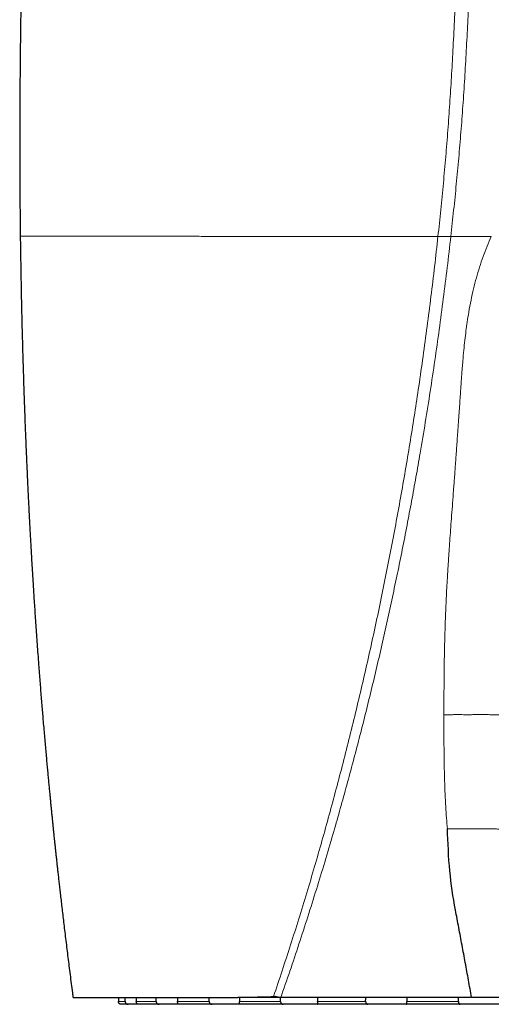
# Model space of a CAD drawing. Header units: millimetres. Extents: x 8 to 1329, y 12 to 1074.
# Tile 18 of 256: x 214 to 249, y 756 to 829. Entities that reach past the tile are written whole.
import ezdxf

# ---------------------------------------------------------------- set-up
doc = ezdxf.new("R2010")
doc.units = ezdxf.units.MM

msp = doc.modelspace()

# ---------------------------------------------------------------- linework, layer by layer
at = {"color": 252, "linetype": 'Continuous', "lineweight": 0}
for p, q in [((233.147, 756.666), (233.148, 756.592)), ((221.701, 756.288), (222.202, 756.288)), ((223.018, 756.288), (224.486, 756.288)), ((226.063, 756.288), (228.398, 756.288)), ((230.629, 756.288), (233.671, 756.288)), ((236.403, 756.288), (239.946, 756.288)), ((242.994, 756.288), (246.796, 756.288))]:
    msp.add_line(p, q, dxfattribs=at)
at = {"color": 7, "linetype": 'Continuous', "lineweight": 30}
for p, q in [((221.696, 756.592), (221.701, 756.288)), ((222.419, 756.092), (221.895, 756.092)), ((223.176, 756.092), (222.419, 756.092)), ((224.711, 756.092), (223.176, 756.092)), ((226.174, 756.092), (224.711, 756.092)), ((228.616, 756.092), (226.174, 756.092)), ((230.685, 756.092), (228.616, 756.092)), ((230.481, 756.592), (230.5, 756.592)), ((233.867, 756.092), (230.685, 756.092)), ((233.687, 756.592), (233.577, 756.592)), ((236.402, 756.092), (233.867, 756.092)), ((240.107, 756.092), (236.402, 756.092)), ((242.934, 756.092), (240.107, 756.092)), ((246.91, 756.092), (242.934, 756.092)), ((249.837, 756.092), (246.91, 756.092))]:
    msp.add_line(p, q, dxfattribs=at)
at = {"color": 7, "linetype": 'Continuous', "lineweight": 30, "flags": 128}
for points in [[(222.202, 756.288), (222.199, 756.514), (222.197, 756.592)], [(223.012, 756.592), (223.014, 756.514), (223.018, 756.288)], [(224.486, 756.288), (224.484, 756.514), (224.483, 756.592)], [(226.057, 756.592), (226.059, 756.514), (226.063, 756.288)], [(228.398, 756.288), (228.397, 756.514), (228.396, 756.592)], [(230.623, 756.592), (230.624, 756.514), (230.629, 756.288)], [(233.671, 756.288), (233.671, 756.514), (233.671, 756.592)], [(236.398, 756.592), (236.399, 756.514), (236.403, 756.288)], [(239.946, 756.288), (239.948, 756.514), (239.948, 756.592)], [(242.989, 756.592), (242.99, 756.514), (242.994, 756.288)], [(246.796, 756.288), (246.798, 756.514), (246.799, 756.592)]]:
    msp.add_lwpolyline(points, dxfattribs=at)
at = {"color": 252, "linetype": 'Continuous', "lineweight": 0}
for points, knots in [([(220.005, 898.706), (220.165, 898.821), (220.485, 899.052), (220.969, 899.385), (221.457, 899.708), (221.949, 900.019), (222.447, 900.315), (222.913, 900.575), (223.348, 900.8), (223.748, 900.994), (224.153, 901.172), (224.56, 901.335), (224.971, 901.48), (225.364, 901.599), (225.74, 901.693), (226.097, 901.766), (226.455, 901.821), (226.815, 901.857), (227.175, 901.873), (227.536, 901.868), (227.895, 901.842), (228.254, 901.794), (228.611, 901.724), (228.965, 901.633), (229.315, 901.521), (229.662, 901.389), (230.004, 901.236), (230.34, 901.063), (230.671, 900.871), (230.997, 900.66), (231.317, 900.432), (231.631, 900.188), (231.939, 899.929), (232.24, 899.657), (232.565, 899.344), (232.913, 898.985), (233.28, 898.577), (233.624, 898.169), (233.947, 897.764), (234.25, 897.365), (234.548, 896.953), (234.844, 896.524), (235.137, 896.08), (235.461, 895.572), (235.809, 895.001), (236.178, 894.367), (236.538, 893.724), (236.889, 893.072), (237.269, 892.343), (237.674, 891.537), (238.104, 890.652), (238.573, 889.661), (239.078, 888.563), (239.617, 887.36), (240.147, 886.157), (240.702, 884.877), (241.284, 883.523), (241.893, 882.096), (242.497, 880.676), (243.1, 879.264), (243.699, 877.859), (244.296, 876.464), (244.891, 875.083), (245.484, 873.714), (246.076, 872.355), (246.665, 871.006), (247.253, 869.668), (247.827, 868.368), (248.386, 867.101), (248.931, 865.869), (249.47, 864.647), (250.005, 863.436), (250.614, 862.054), (251.297, 860.502), (252.05, 858.779), (252.794, 857.065), (253.529, 855.357), (254.248, 853.666), (254.952, 851.989), (255.641, 850.327), (256.318, 848.667), (256.938, 847.119), (257.503, 845.682), (258.016, 844.354), (258.519, 843.026), (259.01, 841.701), (259.408, 840.605), (259.718, 839.732), (259.949, 839.075), (260.181, 838.406), (260.414, 837.723), (260.648, 837.031), (260.88, 836.335), (261.108, 835.641), (261.409, 834.709), (261.78, 833.534), (262.214, 832.114), (262.636, 830.689), (263.05, 829.261), (263.456, 827.838), (263.858, 826.417), (264.26, 825), (264.671, 823.582), (265.065, 822.259), (265.444, 821.03), (265.807, 819.893), (266.183, 818.755), (266.574, 817.618), (266.977, 816.488), (267.392, 815.366), (267.82, 814.249), (268.263, 813.132), (268.571, 812.388), (268.725, 812.015)], [0, 0, 0, 0, 0.005579, 0.011154, 0.016728, 0.022312, 0.027903, 0.033492, 0.037878, 0.042261, 0.046642, 0.051024, 0.055406, 0.059789, 0.063524, 0.067259, 0.070994, 0.07473, 0.078466, 0.082203, 0.085942, 0.089682, 0.093423, 0.097163, 0.100901, 0.104637, 0.108371, 0.112105, 0.11584, 0.119579, 0.123334, 0.127091, 0.130847, 0.134598, 0.138342, 0.143244, 0.148158, 0.153077, 0.157452, 0.161812, 0.166204, 0.170678, 0.175238, 0.17984, 0.186008, 0.192141, 0.198262, 0.204393, 0.210531, 0.218575, 0.226616, 0.234648, 0.245416, 0.256196, 0.266943, 0.277692, 0.290513, 0.303332, 0.316133, 0.328945, 0.341783, 0.354607, 0.367414, 0.380204, 0.393001, 0.405845, 0.418646, 0.431468, 0.443547, 0.455624, 0.467682, 0.479673, 0.491626, 0.508977, 0.526344, 0.543713, 0.561086, 0.57846, 0.595511, 0.612557, 0.62962, 0.646683, 0.660326, 0.673991, 0.68769, 0.701335, 0.714837, 0.72148, 0.7282, 0.73505, 0.742062, 0.749174, 0.756298, 0.763379, 0.770432, 0.784806, 0.799221, 0.813643, 0.828027, 0.842399, 0.856546, 0.87073, 0.884884, 0.899001, 0.910297, 0.921622, 0.932961, 0.944288, 0.955593, 0.966685, 0.977788, 0.988898, 1, 1, 1, 1]), ([(266.578, 810.838), (265.987, 812.391), (264.804, 815.497), (263.302, 820.152), (262.024, 824.801), (260.822, 829.425), (259.506, 834.01), (257.746, 839.427), (255.435, 845.673), (252.508, 852.789), (249.704, 859.221), (247.134, 865), (244.865, 870.121), (242.584, 875.405), (240.328, 880.874), (238.347, 885.76), (236.573, 889.959), (235.243, 892.801), (234.05, 894.947), (233.087, 896.469), (232.037, 897.875), (230.891, 899.115), (229.629, 900.112), (228.4, 900.683), (227.274, 900.922), (226.291, 900.938), (225.145, 900.766), (223.854, 900.332), (222.449, 899.632), (221.083, 898.8), (220.2, 898.171), (219.759, 897.856)], [0, 0, 0, 0, 0.046668, 0.093338, 0.140009, 0.186683, 0.233355, 0.280027, 0.353368, 0.426708, 0.500048, 0.550052, 0.600057, 0.650059, 0.700063, 0.750067, 0.781322, 0.812569, 0.828195, 0.843818, 0.859441, 0.875056, 0.890671, 0.906272, 0.916689, 0.927096, 0.937515, 0.953127, 0.968751, 0.984374, 1, 1, 1, 1]), ([(218.228, 896.487), (218.473, 896.682), (218.964, 897.072), (219.713, 897.623), (220.473, 898.143), (221.191, 898.588), (221.864, 898.96), (222.49, 899.266), (223.126, 899.53), (223.751, 899.736), (224.364, 899.883), (224.96, 899.971), (225.558, 899.998), (226.154, 899.959), (226.744, 899.85), (227.325, 899.674), (227.892, 899.433), (228.442, 899.13), (228.971, 898.765), (229.501, 898.335), (230.026, 897.837), (230.547, 897.275), (231.042, 896.673), (231.517, 896.041), (232.027, 895.314), (232.562, 894.487), (233.119, 893.557), (233.677, 892.537), (234.218, 891.428), (234.733, 890.234), (235.2, 889.026), (235.645, 887.81), (236.234, 886.194), (236.949, 884.186), (237.823, 881.648), (238.753, 878.976), (239.741, 876.186), (240.756, 873.363), (241.802, 870.51), (242.856, 867.623), (243.889, 864.763), (244.882, 861.925), (245.823, 859.153), (246.717, 856.441), (247.564, 853.786), (248.378, 851.142), (249.155, 848.51), (249.896, 845.889), (250.582, 843.328), (251.215, 840.83), (251.8, 838.393), (252.349, 835.969), (252.863, 833.56), (253.349, 831.166), (253.823, 828.787), (254.299, 826.423), (254.808, 824.07), (255.387, 821.725), (255.97, 819.588), (256.534, 817.658), (257.078, 815.933), (257.578, 814.442), (258.031, 813.184), (258.429, 812.161), (258.857, 811.135), (259.178, 810.45), (259.339, 810.107)], [0, 0, 0, 0, 0.00875, 0.017498, 0.026248, 0.035, 0.041873, 0.048744, 0.055617, 0.062497, 0.068748, 0.074994, 0.08124, 0.087493, 0.093742, 0.09999, 0.106239, 0.11249, 0.118741, 0.124986, 0.131983, 0.138986, 0.145988, 0.152984, 0.159982, 0.169149, 0.178317, 0.187482, 0.198457, 0.209433, 0.220409, 0.231386, 0.242363, 0.263923, 0.285484, 0.311151, 0.336818, 0.362486, 0.389986, 0.417486, 0.444988, 0.472487, 0.499987, 0.526122, 0.552256, 0.57839, 0.604523, 0.630657, 0.656792, 0.681433, 0.706074, 0.730715, 0.755355, 0.779996, 0.804637, 0.829277, 0.853919, 0.878559, 0.9032, 0.921269, 0.939335, 0.957407, 0.968057, 0.978705, 0.98935, 1, 1, 1, 1]), ([(245.282, 812.781), (245.352, 813.438), (245.491, 814.747), (245.683, 816.709), (245.859, 818.666), (246.016, 820.623), (246.156, 822.582), (246.279, 824.542), (246.392, 826.569), (246.494, 828.662), (246.587, 830.821), (246.668, 832.98), (246.739, 835.139), (246.8, 837.3), (246.852, 839.46), (246.893, 841.621), (246.925, 843.78), (246.944, 845.939), (246.948, 847.942), (246.939, 849.79), (246.918, 851.483), (246.887, 853.096), (246.855, 854.144), (246.84, 854.629)], [0, 0, 0, 0, 0.047295, 0.094324, 0.141196, 0.18802, 0.234866, 0.281731, 0.3286, 0.380144, 0.431676, 0.483206, 0.534748, 0.586303, 0.637863, 0.689414, 0.740946, 0.792453, 0.843936, 0.88437, 0.9248, 0.965248, 1, 1, 1, 1]), ([(247.922, 851.021), (247.926, 850.827), (247.937, 850.123), (247.946, 848.908), (247.951, 847.377), (247.946, 845.845), (247.931, 844.021), (247.902, 841.904), (247.855, 839.494), (247.796, 837.082), (247.727, 834.793), (247.652, 832.626), (247.571, 830.581), (247.479, 828.537), (247.375, 826.493), (247.257, 824.45), (247.125, 822.446), (246.979, 820.484), (246.817, 818.562), (246.638, 816.64), (246.443, 814.712), (246.302, 813.426), (246.231, 812.781)], [0, 0, 0, 0, 0.0152169, 0.0552218, 0.0952181, 0.1352144, 0.1752185, 0.2381148, 0.3010629, 0.3640397, 0.4270136, 0.4804253, 0.5338252, 0.5872272, 0.6406455, 0.6940787, 0.7475069, 0.7978604, 0.8481899, 0.8985789, 0.9491469, 1, 1, 1, 1]), ([(214.458, 812.804), (214.457, 812.804), (214.456, 812.804), (214.474, 812.803), (214.51, 812.803), (214.565, 812.802), (214.637, 812.801), (214.727, 812.801), (214.834, 812.8), (214.958, 812.799), (215.102, 812.799), (215.264, 812.798), (215.443, 812.797), (215.64, 812.797), (215.854, 812.796), (216.086, 812.796), (216.336, 812.795), (216.605, 812.794), (216.89, 812.794), (217.193, 812.793), (217.512, 812.793), (217.847, 812.792), (218.196, 812.792), (218.56, 812.791), (218.94, 812.791), (219.337, 812.79), (219.753, 812.79), (220.187, 812.789), (220.637, 812.789), (221.103, 812.788), (221.587, 812.788), (222.087, 812.787), (222.601, 812.787), (223.129, 812.787), (223.67, 812.786), (224.225, 812.786), (224.797, 812.785), (225.38, 812.785), (225.973, 812.785), (226.573, 812.784), (227.186, 812.784), (227.816, 812.784), (228.465, 812.783), (229.131, 812.783), (229.809, 812.783), (230.498, 812.783), (231.198, 812.782), (231.909, 812.782), (232.628, 812.782), (233.358, 812.782), (234.096, 812.782), (234.845, 812.782), (235.605, 812.781), (236.37, 812.781), (237.141, 812.781), (237.915, 812.781), (238.695, 812.781), (239.488, 812.781), (240.291, 812.781), (241.107, 812.781), (241.93, 812.781), (242.76, 812.781), (243.597, 812.781), (244.437, 812.781), (245.001, 812.781), (245.282, 812.781)], [0, 0, 0, 0, 0.008415, 0.024468, 0.040499, 0.056536, 0.072303, 0.08808, 0.103861, 0.11964, 0.135736, 0.151823, 0.167902, 0.183971, 0.20003, 0.216099, 0.232197, 0.248274, 0.264333, 0.280367, 0.296393, 0.312427, 0.328196, 0.343994, 0.359803, 0.375606, 0.391706, 0.407767, 0.423807, 0.439856, 0.455945, 0.472099, 0.488271, 0.504323, 0.520284, 0.536284, 0.552385, 0.568502, 0.584274, 0.600008, 0.61574, 0.631493, 0.647607, 0.663748, 0.679884, 0.696001, 0.712098, 0.728176, 0.744235, 0.760244, 0.77625, 0.792268, 0.808309, 0.824384, 0.840192, 0.856002, 0.871795, 0.887554, 0.903605, 0.919647, 0.935706, 0.951804, 0.96793, 0.984, 1, 1, 1, 1]), ([(233.147, 756.666), (233.36, 757.3), (233.784, 758.566), (234.405, 760.476), (235.012, 762.393), (235.601, 764.32), (236.171, 766.242), (236.722, 768.159), (237.255, 770.071), (237.774, 771.989), (238.281, 773.927), (238.778, 775.886), (239.263, 777.867), (239.732, 779.853), (240.186, 781.842), (240.624, 783.828), (241.044, 785.811), (241.448, 787.791), (241.837, 789.77), (242.211, 791.752), (242.571, 793.739), (242.917, 795.73), (243.248, 797.724), (243.566, 799.721), (243.879, 801.788), (244.186, 803.925), (244.486, 806.132), (244.769, 808.344), (245.036, 810.561), (245.2, 812.041), (245.282, 812.781)], [0, 0, 0, 0, 0.035309, 0.070641, 0.105986, 0.141337, 0.176688, 0.211402, 0.246105, 0.280802, 0.315516, 0.35098, 0.386504, 0.422049, 0.457536, 0.492888, 0.528052, 0.563073, 0.598016, 0.632946, 0.667893, 0.702851, 0.737807, 0.772752, 0.807688, 0.846115, 0.88455, 0.923003, 0.961483, 1, 1, 1, 1]), ([(246.231, 812.781), (246.143, 812.015), (245.968, 810.483), (245.681, 808.189), (245.377, 805.901), (245.054, 803.616), (244.713, 801.336), (244.352, 799.06), (243.999, 796.951), (243.659, 795.006), (243.336, 793.227), (243.001, 791.45), (242.653, 789.676), (242.294, 787.906), (241.922, 786.136), (241.537, 784.364), (241.138, 782.588), (240.726, 780.81), (240.301, 779.036), (239.863, 777.267), (239.417, 775.515), (238.96, 773.777), (238.495, 772.055), (238.017, 770.337), (237.496, 768.515), (236.928, 766.592), (236.312, 764.568), (235.679, 762.552), (235.027, 760.544), (234.36, 758.545), (233.9, 757.22), (233.671, 756.557)], [0, 0, 0, 0, 0.039747, 0.079457, 0.119142, 0.15881, 0.198471, 0.238135, 0.277811, 0.308995, 0.340185, 0.371378, 0.402572, 0.433773, 0.464997, 0.496333, 0.527832, 0.559495, 0.591139, 0.622718, 0.654287, 0.685306, 0.716335, 0.747367, 0.778398, 0.815335, 0.85227, 0.889206, 0.926146, 0.963086, 1, 1, 1, 1]), ([(245.282, 812.781), (245.397, 812.782), (245.543, 812.782), (245.697, 812.782), (245.737, 812.782), (245.747, 812.782), (245.749, 812.782), (245.75, 812.782), (245.75, 812.782), (245.78, 812.782), (245.863, 812.782), (246.023, 812.781), (246.154, 812.781), (246.231, 812.781)], [0, 0, 0, 0, 0.367722, 0.463525, 0.487846, 0.493953, 0.495482, 0.495865, 0.495961, 0.495994, 0.59109, 0.759351, 1, 1, 1, 1]), ([(245.725, 777.469), (245.725, 777.801), (245.724, 778.457), (245.727, 779.432), (245.734, 780.385), (245.745, 781.316), (245.761, 782.224), (245.782, 783.099), (245.807, 783.946), (245.845, 784.991), (245.902, 786.264), (245.963, 787.352), (246.004, 788.04), (246.021, 788.313), (246.038, 788.587), (246.054, 788.826), (246.079, 789.206), (246.116, 789.75), (246.17, 790.51), (246.229, 791.326), (246.293, 792.191), (246.361, 793.105), (246.42, 793.895), (246.468, 794.547), (246.506, 795.051), (246.544, 795.566), (246.582, 796.093), (246.622, 796.632), (246.661, 797.183), (246.701, 797.746), (246.746, 798.373), (246.792, 799.044), (246.84, 799.736), (246.883, 800.376), (246.923, 800.965), (246.956, 801.442), (246.982, 801.817), (246.997, 802.042), (247.008, 802.194), (247.014, 802.277), (247.02, 802.359), (247.026, 802.445), (247.044, 802.681), (247.073, 803.063), (247.123, 803.676), (247.186, 804.357), (247.262, 805.096), (247.345, 805.791), (247.44, 806.48), (247.562, 807.237), (247.715, 808.056), (247.901, 808.903), (248.111, 809.721), (248.346, 810.514), (248.609, 811.29), (248.896, 812.047), (249.111, 812.538), (249.218, 812.782)], [0, 0, 0, 0, 0.027993, 0.05538, 0.082174, 0.10836, 0.133897, 0.158741, 0.18218, 0.205325, 0.246881, 0.289585, 0.297228, 0.30491, 0.312631, 0.320351, 0.32513, 0.344712, 0.366297, 0.389263, 0.413612, 0.439345, 0.466463, 0.480288, 0.494446, 0.508939, 0.523767, 0.538929, 0.554425, 0.570255, 0.58642, 0.607331, 0.626786, 0.644782, 0.661321, 0.6764, 0.684962, 0.69297, 0.695373, 0.69772, 0.700013, 0.702251, 0.70497, 0.71997, 0.734414, 0.756679, 0.777483, 0.796827, 0.815484, 0.835963, 0.86121, 0.885496, 0.908847, 0.932092, 0.955018, 0.977643, 1, 1, 1, 1]), ([(246.231, 812.781), (246.239, 812.781), (246.257, 812.781), (246.284, 812.781), (246.313, 812.781), (246.343, 812.781), (246.374, 812.78), (246.406, 812.78), (246.453, 812.78), (246.508, 812.781), (246.564, 812.781), (246.607, 812.781), (246.649, 812.781), (246.7, 812.781), (246.763, 812.782), (246.837, 812.782), (246.915, 812.782), (246.979, 812.782), (247.028, 812.782), (247.066, 812.782), (247.109, 812.782), (247.182, 812.782), (247.293, 812.782), (247.441, 812.782), (247.551, 812.782), (247.616, 812.782), (247.635, 812.782), (247.654, 812.782), (247.673, 812.782), (247.693, 812.782), (247.713, 812.782), (247.73, 812.782), (247.754, 812.782), (247.792, 812.782), (247.852, 812.781), (247.93, 812.781), (248.026, 812.781), (248.141, 812.781), (248.274, 812.781), (248.427, 812.781), (248.598, 812.781), (248.788, 812.781), (248.997, 812.781), (249.143, 812.782), (249.218, 812.782)], [0, 0, 0, 0, 0.008755, 0.017975, 0.02763, 0.037698, 0.048155, 0.058985, 0.070177, 0.09534, 0.113912, 0.126416, 0.138551, 0.156161, 0.17739, 0.202245, 0.230786, 0.254995, 0.266747, 0.279725, 0.293938, 0.309396, 0.353526, 0.40554, 0.457803, 0.464044, 0.47036, 0.47675, 0.483214, 0.489752, 0.496363, 0.503048, 0.507238, 0.520311, 0.541514, 0.567162, 0.599185, 0.637556, 0.682248, 0.733236, 0.790503, 0.854043, 0.923865, 1, 1, 1, 1]), ([(245.726, 777.47), (245.724, 777.026), (245.72, 776.165), (245.727, 774.914), (245.744, 773.742), (245.77, 772.651), (245.805, 771.64), (245.851, 770.708), (245.905, 769.856), (245.953, 769.315), (245.976, 769.057)], [0, 0, 0, 0, 0.158105, 0.306686, 0.445781, 0.575425, 0.695656, 0.806478, 0.907911, 1, 1, 1, 1]), ([(245.725, 777.469), (245.832, 777.469), (246.04, 777.47), (246.345, 777.473), (246.636, 777.475), (246.912, 777.475), (247.174, 777.473), (247.422, 777.472), (247.65, 777.47), (247.877, 777.475), (248.124, 777.482), (248.416, 777.485), (248.751, 777.482), (249.126, 777.472), (249.556, 777.464), (249.997, 777.457), (250.413, 777.451), (250.753, 777.454), (251.059, 777.46), (251.362, 777.452), (251.692, 777.444), (252.041, 777.453), (252.279, 777.457), (252.404, 777.459)], [0, 0, 0, 0, 0.0436024, 0.0851189, 0.1246796, 0.1623675, 0.1982258, 0.2322617, 0.2644464, 0.2922295, 0.326477, 0.3672228, 0.4144197, 0.4678893, 0.5272745, 0.6008947, 0.6642944, 0.7177663, 0.7617074, 0.8128987, 0.8694925, 0.9316305, 1, 1, 1, 1]), ([(245.976, 769.057), (246.219, 769.057), (246.684, 769.055), (247.349, 769.053), (247.953, 769.051), (248.495, 769.047), (248.976, 769.043), (249.397, 769.037), (249.757, 769.032), (250.402, 769.026), (251.357, 769.024), (252.62, 769.017), (253.422, 769.004), (253.833, 768.997)], [0, 0, 0, 0, 0.087402, 0.167475, 0.240309, 0.305992, 0.364595, 0.416153, 0.460656, 0.498067, 0.656858, 0.824166, 1, 1, 1, 1]), ([(230.5, 756.592), (230.547, 756.594), (230.641, 756.596), (230.781, 756.6), (230.92, 756.603), (231.058, 756.607), (231.204, 756.611), (231.358, 756.616), (231.522, 756.62), (231.681, 756.625), (231.828, 756.629), (231.957, 756.632), (232.067, 756.635), (232.172, 756.638), (232.294, 756.641), (232.441, 756.644), (232.609, 756.648), (232.784, 756.653), (232.964, 756.658), (233.086, 756.663), (233.147, 756.666)], [0, 0, 0, 0, 0.055177, 0.109799, 0.163861, 0.21736, 0.270292, 0.332279, 0.395547, 0.458282, 0.513854, 0.562324, 0.603727, 0.638066, 0.680593, 0.740014, 0.801987, 0.866583, 0.933053, 1, 1, 1, 1]), ([(233.147, 756.666), (233.157, 756.668), (233.175, 756.671), (233.198, 756.676), (233.215, 756.679), (233.232, 756.681), (233.252, 756.681), (233.277, 756.679), (233.306, 756.675), (233.352, 756.665), (233.416, 756.646), (233.496, 756.62), (233.55, 756.601), (233.577, 756.592)], [0, 0, 0, 0, 0.069148, 0.123645, 0.164731, 0.193033, 0.245969, 0.305248, 0.372346, 0.449537, 0.633846, 0.822252, 1, 1, 1, 1])]:
    msp.add_open_spline(points, degree=3, knots=knots, dxfattribs=at)
at = {"color": 7, "linetype": 'Continuous', "lineweight": 30}
for points, knots in [([(218.141, 896.407), (218.153, 896.416), (218.193, 896.449), (218.258, 896.501), (218.328, 896.559), (218.384, 896.603), (218.425, 896.636), (218.454, 896.659), (218.475, 896.676), (218.501, 896.697), (218.539, 896.727), (218.592, 896.769), (218.655, 896.818), (218.729, 896.876), (218.818, 896.945), (218.922, 897.025), (219.037, 897.113), (219.157, 897.203), (219.276, 897.292), (219.394, 897.379), (219.51, 897.464), (219.626, 897.547), (219.736, 897.625), (219.841, 897.699), (219.941, 897.769), (220.039, 897.837), (220.137, 897.903), (220.228, 897.965), (220.31, 898.019), (220.38, 898.065), (220.438, 898.103), (220.478, 898.129), (220.504, 898.146), (220.519, 898.156), (220.536, 898.167), (220.558, 898.181), (220.589, 898.201), (220.631, 898.228), (220.684, 898.261), (220.758, 898.308), (220.85, 898.364), (220.952, 898.427), (221.048, 898.485), (221.145, 898.542), (221.242, 898.598), (221.336, 898.652), (221.418, 898.698), (221.491, 898.738), (221.574, 898.784), (221.668, 898.834), (221.76, 898.883), (221.837, 898.923), (221.911, 898.96), (221.998, 899.004), (222.096, 899.052), (222.201, 899.102), (222.298, 899.147), (222.384, 899.186), (222.456, 899.218), (222.527, 899.249), (222.594, 899.278), (222.655, 899.303), (222.706, 899.324), (222.751, 899.343), (222.795, 899.36), (222.843, 899.379), (222.898, 899.4), (222.958, 899.423), (223.025, 899.447), (223.098, 899.474), (223.179, 899.502), (223.266, 899.531), (223.345, 899.556), (223.407, 899.576), (223.449, 899.589), (223.481, 899.598), (223.51, 899.607), (223.541, 899.616), (223.583, 899.628), (223.64, 899.644), (223.712, 899.663), (223.779, 899.68), (223.84, 899.695), (223.893, 899.708), (223.948, 899.721), (224.004, 899.733), (224.056, 899.744), (224.1, 899.753), (224.135, 899.76), (224.162, 899.765), (224.196, 899.771), (224.241, 899.779), (224.3, 899.79), (224.37, 899.801), (224.451, 899.813), (224.533, 899.824), (224.61, 899.833), (224.674, 899.84), (224.731, 899.845), (224.781, 899.849), (224.829, 899.853), (224.911, 899.858), (225.026, 899.864), (225.17, 899.866), (225.307, 899.865), (225.44, 899.861), (225.563, 899.854), (225.677, 899.844), (225.786, 899.833), (225.9, 899.818), (226.018, 899.801), (226.12, 899.783), (226.201, 899.767), (226.261, 899.754), (226.31, 899.743), (226.354, 899.733), (226.399, 899.722), (226.453, 899.709), (226.508, 899.694), (226.565, 899.678), (226.622, 899.662), (226.68, 899.644), (226.735, 899.627), (226.781, 899.612), (226.82, 899.599), (226.856, 899.586), (226.913, 899.566), (226.992, 899.537), (227.09, 899.499), (227.188, 899.458), (227.282, 899.417), (227.373, 899.375), (227.46, 899.333), (227.55, 899.288), (227.644, 899.239), (227.743, 899.185), (227.841, 899.129), (227.941, 899.07), (228.047, 899.004), (228.157, 898.933), (228.265, 898.86), (228.366, 898.79), (228.457, 898.724), (228.539, 898.663), (228.612, 898.607), (228.683, 898.551), (228.758, 898.491), (228.842, 898.422), (228.932, 898.347), (229.023, 898.269), (229.111, 898.191), (229.196, 898.114), (229.277, 898.038), (229.352, 897.967), (229.418, 897.903), (229.479, 897.843), (229.54, 897.783), (229.606, 897.716), (229.678, 897.641), (229.758, 897.557), (229.845, 897.464), (229.938, 897.362), (230.037, 897.251), (230.143, 897.13), (230.253, 897), (230.365, 896.867), (230.472, 896.736), (230.572, 896.612), (230.664, 896.495), (230.74, 896.398), (230.799, 896.32), (230.844, 896.261), (230.883, 896.21), (230.913, 896.169), (230.935, 896.141), (230.95, 896.119), (230.965, 896.1), (230.983, 896.076), (231.011, 896.038), (231.05, 895.984), (231.105, 895.91), (231.169, 895.821), (231.243, 895.717), (231.326, 895.601), (231.413, 895.476), (231.549, 895.279), (231.728, 895.014), (231.937, 894.693), (232.128, 894.393), (232.3, 894.115), (232.464, 893.845), (232.673, 893.491), (232.929, 893.041), (233.228, 892.485), (233.52, 891.91), (233.803, 891.318), (234.075, 890.714), (234.338, 890.096), (234.594, 889.463), (234.85, 888.811), (235.068, 888.238), (235.253, 887.75), (235.403, 887.352), (235.555, 886.946), (235.71, 886.53), (235.869, 886.099), (236.035, 885.649), (236.192, 885.218), (236.34, 884.809), (236.478, 884.423), (236.62, 884.026), (236.754, 883.648), (236.881, 883.291), (236.996, 882.964), (237.109, 882.644), (237.218, 882.333), (237.323, 882.034), (237.424, 881.747), (237.518, 881.481), (237.604, 881.236), (237.683, 881.011), (237.746, 880.831), (237.796, 880.691), (237.832, 880.588), (237.866, 880.492), (237.897, 880.405), (237.924, 880.328), (237.947, 880.263), (237.966, 880.209), (237.986, 880.153), (238.009, 880.088), (238.038, 880.006), (238.071, 879.911), (238.11, 879.803), (238.152, 879.683), (238.207, 879.528), (238.275, 879.338), (238.355, 879.114), (238.443, 878.866), (238.54, 878.596), (238.645, 878.3), (238.755, 877.99), (238.871, 877.667), (238.991, 877.329), (239.115, 876.984), (239.24, 876.633), (239.368, 876.276), (239.501, 875.907), (239.637, 875.528), (239.895, 874.81), (240.274, 873.763), (240.771, 872.396), (241.263, 871.046), (241.661, 869.955), (241.965, 869.116), (242.178, 868.524), (242.39, 867.935), (242.599, 867.353), (242.802, 866.784), (242.998, 866.231), (243.186, 865.701), (243.365, 865.192), (243.535, 864.705), (243.699, 864.235), (243.849, 863.799), (243.988, 863.398), (244.09, 863.099), (244.164, 862.885), (244.208, 862.755), (244.248, 862.638), (244.281, 862.539), (244.309, 862.459), (244.331, 862.394), (244.349, 862.339), (244.364, 862.296), (244.376, 862.261), (244.387, 862.23), (244.399, 862.193), (244.416, 862.144), (244.436, 862.085), (244.459, 862.017), (244.489, 861.926), (244.528, 861.81), (244.577, 861.665), (244.632, 861.503), (244.692, 861.322), (244.759, 861.125), (244.828, 860.917), (244.899, 860.702), (244.972, 860.483), (245.046, 860.259), (245.119, 860.038), (245.191, 859.82), (245.26, 859.608), (245.347, 859.344), (245.448, 859.032), (245.564, 858.676), (245.666, 858.36), (245.755, 858.082), (245.833, 857.84), (245.907, 857.606), (245.979, 857.381), (246.048, 857.165), (246.115, 856.954), (246.191, 856.714), (246.279, 856.435), (246.38, 856.113), (246.486, 855.774), (246.596, 855.419), (246.711, 855.049), (246.829, 854.665), (246.951, 854.267), (247.078, 853.854), (247.206, 853.431), (247.335, 853.001), (247.467, 852.564), (247.582, 852.177), (247.68, 851.847), (247.758, 851.582), (247.833, 851.326), (247.909, 851.067), (247.985, 850.806), (248.061, 850.545), (248.132, 850.299), (248.198, 850.069), (248.26, 849.854), (248.317, 849.655), (248.37, 849.471), (248.418, 849.302), (248.461, 849.149), (248.5, 849.012), (248.535, 848.889), (248.567, 848.774), (248.598, 848.664), (248.63, 848.552), (248.662, 848.437), (248.698, 848.311), (248.737, 848.17), (248.781, 848.012), (248.829, 847.838), (248.882, 847.648), (248.939, 847.441), (249, 847.219), (249.065, 846.98), (249.132, 846.735), (249.2, 846.484), (249.269, 846.228), (249.341, 845.96), (249.415, 845.683), (249.49, 845.401), (249.565, 845.119), (249.769, 844.344), (250.095, 843.08), (250.444, 841.681), (250.699, 840.636), (250.866, 839.942), (251.03, 839.25), (251.19, 838.566), (251.344, 837.897), (251.492, 837.244), (251.635, 836.608), (251.773, 835.986), (251.913, 835.345), (252.055, 834.687), (252.199, 834.014), (252.338, 833.357), (252.472, 832.717), (252.585, 832.169), (252.679, 831.712), (252.74, 831.414), (252.785, 831.195), (252.814, 831.056), (252.841, 830.923), (252.868, 830.793), (252.893, 830.667), (252.918, 830.546), (252.94, 830.439), (252.96, 830.34), (252.979, 830.247), (252.998, 830.157), (253.015, 830.07), (253.034, 829.981), (253.053, 829.885), (253.075, 829.78), (253.098, 829.665), (253.125, 829.534), (253.156, 829.383), (253.191, 829.213), (253.228, 829.03), (253.269, 828.833), (253.313, 828.621), (253.359, 828.395), (253.409, 828.156), (253.461, 827.904), (253.517, 827.638), (253.576, 827.359), (253.659, 826.965), (253.766, 826.466), (253.896, 825.871), (254.024, 825.292), (254.152, 824.729), (254.279, 824.183), (254.404, 823.66), (254.526, 823.16), (254.645, 822.682), (254.762, 822.219), (254.856, 821.852), (254.927, 821.581), (254.973, 821.406), (255.015, 821.247), (255.052, 821.104), (255.086, 820.976), (255.116, 820.865), (255.14, 820.776), (255.158, 820.708), (255.172, 820.657), (255.183, 820.615), (255.193, 820.577), (255.203, 820.54), (255.215, 820.498), (255.229, 820.444), (255.248, 820.376), (255.271, 820.292), (255.298, 820.193), (255.329, 820.081), (255.364, 819.954), (255.403, 819.813), (255.446, 819.658), (255.492, 819.494), (255.54, 819.325), (255.605, 819.097), (255.688, 818.808), (255.806, 818.403), (255.946, 817.933), (256.109, 817.396), (256.281, 816.842), (256.419, 816.411), (256.518, 816.108), (256.573, 815.94), (256.627, 815.778), (256.678, 815.624), (256.727, 815.48), (256.775, 815.339), (256.822, 815.202), (256.868, 815.07), (256.909, 814.951), (256.947, 814.845), (256.98, 814.752), (257.009, 814.671), (257.032, 814.605), (257.051, 814.553), (257.064, 814.516), (257.074, 814.49), (257.082, 814.467), (257.094, 814.435), (257.11, 814.39), (257.132, 814.33), (257.159, 814.255), (257.193, 814.165), (257.232, 814.06), (257.276, 813.94), (257.327, 813.805), (257.384, 813.656), (257.448, 813.491), (257.518, 813.312), (257.595, 813.117), (257.679, 812.908), (257.771, 812.684), (257.87, 812.445), (257.977, 812.191), (258.092, 811.921), (258.216, 811.637), (258.348, 811.337), (258.489, 811.022), (258.639, 810.691), (258.743, 810.464), (258.796, 810.349)], [0, 0, 0, 0, 0.000414, 0.001436, 0.002283, 0.002922, 0.003406, 0.003734, 0.003939, 0.004163, 0.004662, 0.005286, 0.006036, 0.00691, 0.00791, 0.009173, 0.010576, 0.011989, 0.013384, 0.014761, 0.01612, 0.017462, 0.018786, 0.019958, 0.021115, 0.022259, 0.023388, 0.024482, 0.025425, 0.026227, 0.026888, 0.027407, 0.027614, 0.027785, 0.027938, 0.028186, 0.028553, 0.029039, 0.029643, 0.030366, 0.031624, 0.032809, 0.033914, 0.034939, 0.036148, 0.037223, 0.038163, 0.038972, 0.03971, 0.041031, 0.04218, 0.042835, 0.043672, 0.044693, 0.04581, 0.047009, 0.048268, 0.0491, 0.049919, 0.050723, 0.051506, 0.052198, 0.052771, 0.053242, 0.053716, 0.054253, 0.054866, 0.055543, 0.056289, 0.057114, 0.058017, 0.058999, 0.060043, 0.060642, 0.061101, 0.061425, 0.061725, 0.062069, 0.062459, 0.063161, 0.063969, 0.064851, 0.065416, 0.066006, 0.066622, 0.067264, 0.067875, 0.068363, 0.06874, 0.069015, 0.06929, 0.069861, 0.070522, 0.071283, 0.07219, 0.07325, 0.074027, 0.074778, 0.075407, 0.075929, 0.076459, 0.077022, 0.078694, 0.080325, 0.081864, 0.083348, 0.084826, 0.08601, 0.087224, 0.088548, 0.08993, 0.091253, 0.092058, 0.092745, 0.09331, 0.093761, 0.094262, 0.094872, 0.095608, 0.096197, 0.096855, 0.097577, 0.098236, 0.098773, 0.099188, 0.099589, 0.100056, 0.101193, 0.102371, 0.103532, 0.104659, 0.105736, 0.106775, 0.107795, 0.108983, 0.110194, 0.111392, 0.112583, 0.113874, 0.11529, 0.116652, 0.117906, 0.119049, 0.120078, 0.120993, 0.121816, 0.12277, 0.123853, 0.125029, 0.126201, 0.127363, 0.128449, 0.129528, 0.130539, 0.131418, 0.132163, 0.132964, 0.133837, 0.13482, 0.135909, 0.137094, 0.138373, 0.139747, 0.141217, 0.142783, 0.144404, 0.145938, 0.147375, 0.148714, 0.149954, 0.150669, 0.151346, 0.151926, 0.152373, 0.152686, 0.152874, 0.153079, 0.15334, 0.153659, 0.15431, 0.155117, 0.156079, 0.157197, 0.15847, 0.159821, 0.161152, 0.164709, 0.168114, 0.171025, 0.173815, 0.176482, 0.179039, 0.184258, 0.189577, 0.194998, 0.200524, 0.206153, 0.211791, 0.217574, 0.223509, 0.229596, 0.233142, 0.236737, 0.24038, 0.244087, 0.247955, 0.251998, 0.256214, 0.25958, 0.26305, 0.266625, 0.270305, 0.273271, 0.276286, 0.279188, 0.28193, 0.284714, 0.287311, 0.289724, 0.29195, 0.293992, 0.295847, 0.296854, 0.297796, 0.298674, 0.299473, 0.300168, 0.300759, 0.301245, 0.301653, 0.30228, 0.303027, 0.303894, 0.304882, 0.305989, 0.307176, 0.309128, 0.311182, 0.31334, 0.315918, 0.31863, 0.321476, 0.324455, 0.327567, 0.330814, 0.333997, 0.337299, 0.34072, 0.34426, 0.347844, 0.360756, 0.373594, 0.386357, 0.399043, 0.404715, 0.41037, 0.41601, 0.42163, 0.427122, 0.432442, 0.437591, 0.442471, 0.447187, 0.451739, 0.456128, 0.459854, 0.463453, 0.464831, 0.466113, 0.467253, 0.46825, 0.468984, 0.469616, 0.470146, 0.470573, 0.470898, 0.471148, 0.471497, 0.471987, 0.472572, 0.473234, 0.473974, 0.475219, 0.476637, 0.478226, 0.479988, 0.481922, 0.484028, 0.48607, 0.48825, 0.490466, 0.49264, 0.494771, 0.496859, 0.498905, 0.502544, 0.506041, 0.509394, 0.511863, 0.514248, 0.516549, 0.518766, 0.520899, 0.522948, 0.524998, 0.528012, 0.531192, 0.53454, 0.538054, 0.541735, 0.545514, 0.549453, 0.553554, 0.557816, 0.562015, 0.56636, 0.570851, 0.573562, 0.576218, 0.578764, 0.581202, 0.583964, 0.586571, 0.589025, 0.591325, 0.593471, 0.595463, 0.597302, 0.598986, 0.600517, 0.601894, 0.603117, 0.604189, 0.605347, 0.606435, 0.60756, 0.6088, 0.610217, 0.611796, 0.613539, 0.615443, 0.61751, 0.61974, 0.622132, 0.624687, 0.62712, 0.629683, 0.632378, 0.635194, 0.638036, 0.640877, 0.643716, 0.661436, 0.679107, 0.686161, 0.693208, 0.700246, 0.707234, 0.714097, 0.720716, 0.727212, 0.733587, 0.73984, 0.746922, 0.753841, 0.760599, 0.767204, 0.773655, 0.777554, 0.781394, 0.782887, 0.784356, 0.785733, 0.787011, 0.788402, 0.789652, 0.790761, 0.791748, 0.792714, 0.793672, 0.794532, 0.795434, 0.796432, 0.797525, 0.798714, 0.799999, 0.801636, 0.803406, 0.80531, 0.807346, 0.809562, 0.811916, 0.814408, 0.81704, 0.81981, 0.822719, 0.825767, 0.832151, 0.838369, 0.84442, 0.850306, 0.856025, 0.861578, 0.866723, 0.871717, 0.876559, 0.881249, 0.883245, 0.885076, 0.886741, 0.88824, 0.889573, 0.890741, 0.891743, 0.892355, 0.892884, 0.893328, 0.893701, 0.894076, 0.894492, 0.895027, 0.895759, 0.896639, 0.897669, 0.898847, 0.900175, 0.901652, 0.903279, 0.905026, 0.906801, 0.908596, 0.912182, 0.915846, 0.921284, 0.926888, 0.932657, 0.938592, 0.940365, 0.942144, 0.943845, 0.945446, 0.946946, 0.948345, 0.949865, 0.951244, 0.952484, 0.953583, 0.954572, 0.955411, 0.9561, 0.956639, 0.957042, 0.957252, 0.957447, 0.957758, 0.958223, 0.958843, 0.959616, 0.960544, 0.961627, 0.962863, 0.964254, 0.9658, 0.967501, 0.969356, 0.971367, 0.973532, 0.975852, 0.978328, 0.980959, 0.983745, 0.986686, 0.989782, 0.993033, 0.996439, 1, 1, 1, 1]), ([(215.265, 856.545), (215.26, 856.453), (215.246, 856.188), (215.224, 855.758), (215.199, 855.259), (215.176, 854.78), (215.154, 854.32), (215.134, 853.88), (215.114, 853.447), (215.095, 853.021), (215.077, 852.604), (215.06, 852.211), (215.045, 851.841), (215.031, 851.5), (215.019, 851.187), (215.007, 850.901), (214.997, 850.636), (214.988, 850.393), (214.98, 850.17), (214.972, 849.971), (214.966, 849.794), (214.96, 849.64), (214.955, 849.505), (214.951, 849.388), (214.948, 849.288), (214.945, 849.202), (214.942, 849.129), (214.94, 849.067), (214.938, 849.008), (214.936, 848.947), (214.933, 848.877), (214.931, 848.799), (214.926, 848.669), (214.92, 848.487), (214.912, 848.247), (214.903, 847.989), (214.894, 847.71), (214.885, 847.41), (214.875, 847.088), (214.864, 846.746), (214.853, 846.385), (214.842, 846.004), (214.83, 845.604), (214.819, 845.183), (214.806, 844.743), (214.794, 844.284), (214.781, 843.805), (214.768, 843.304), (214.755, 842.781), (214.741, 842.234), (214.728, 841.68), (214.714, 841.12), (214.701, 840.555), (214.687, 839.97), (214.674, 839.366), (214.66, 838.741), (214.646, 838.109), (214.632, 837.473), (214.619, 836.832), (214.606, 836.173), (214.593, 835.524), (214.581, 834.888), (214.572, 834.421), (214.566, 834.103), (214.563, 833.943), (214.561, 833.792), (214.558, 833.654), (214.556, 833.531), (214.554, 833.413), (214.552, 833.305), (214.55, 833.208), (214.549, 833.134), (214.548, 833.079), (214.547, 833.035), (214.546, 832.971), (214.545, 832.88), (214.542, 832.747), (214.54, 832.589), (214.536, 832.406), (214.533, 832.207), (214.53, 831.991), (214.526, 831.759), (214.522, 831.51), (214.518, 831.244), (214.513, 830.959), (214.508, 830.656), (214.504, 830.342), (214.499, 830.018), (214.494, 829.683), (214.489, 829.331), (214.484, 828.96), (214.479, 828.57), (214.473, 828.149), (214.468, 827.694), (214.462, 827.206), (214.456, 826.696), (214.45, 826.164), (214.444, 825.61), (214.439, 825.034), (214.434, 824.454), (214.429, 823.87), (214.425, 823.285), (214.421, 822.68), (214.418, 822.058), (214.416, 821.417), (214.414, 820.757), (214.413, 820.079), (214.412, 819.382), (214.413, 818.667), (214.415, 817.934), (214.418, 817.182), (214.422, 816.427), (214.427, 815.669), (214.433, 814.91), (214.44, 814.135), (214.448, 813.431), (214.453, 812.986), (214.456, 812.804)], [0, 0, 0, 0, 0.0063217, 0.0182106, 0.0296484, 0.0406367, 0.0511766, 0.0612692, 0.0709153, 0.0810112, 0.0905685, 0.0995879, 0.1080698, 0.1160147, 0.1230433, 0.1295906, 0.1356566, 0.1412414, 0.146345, 0.1509673, 0.1549474, 0.1584848, 0.1615795, 0.1642314, 0.1665085, 0.168476, 0.1701339, 0.1714821, 0.1727787, 0.1741418, 0.175726, 0.1775313, 0.1795578, 0.1846017, 0.1900779, 0.195984, 0.20232, 0.2092287, 0.2165854, 0.2243902, 0.2326433, 0.2413448, 0.2504947, 0.2600931, 0.2701401, 0.2806356, 0.2915795, 0.302986, 0.3149327, 0.3274312, 0.3404816, 0.3529292, 0.3658405, 0.3792157, 0.3930549, 0.4073583, 0.4221261, 0.4363974, 0.4510772, 0.4661658, 0.4816633, 0.4956394, 0.5099323, 0.5137281, 0.5174879, 0.520958, 0.5241083, 0.5269389, 0.5294497, 0.5321828, 0.534398, 0.5360953, 0.5372747, 0.5381638, 0.5391164, 0.5416276, 0.5444619, 0.5482242, 0.5524084, 0.5570144, 0.5619063, 0.5671984, 0.5728906, 0.5789831, 0.5854757, 0.5923793, 0.5997697, 0.6069846, 0.6146206, 0.6226776, 0.6311556, 0.6400545, 0.6493742, 0.660021, 0.6711684, 0.6828161, 0.6949642, 0.7076126, 0.7207612, 0.7344102, 0.7473611, 0.7607325, 0.7745244, 0.7887368, 0.8033699, 0.8184237, 0.8338986, 0.8497945, 0.8661108, 0.8828467, 0.9000011, 0.9175726, 0.9345208, 0.9518371, 0.9695196, 0.9875666, 1, 1, 1, 1]), ([(214.455, 812.804), (214.46, 812.467), (214.469, 811.801), (214.484, 810.815), (214.5, 809.853), (214.518, 808.916), (214.537, 808.009), (214.556, 807.132), (214.576, 806.285), (214.597, 805.461), (214.619, 804.657), (214.641, 803.871), (214.664, 803.105), (214.687, 802.363), (214.71, 801.647), (214.734, 800.955), (214.757, 800.289), (214.78, 799.647), (214.803, 799.031), (214.826, 798.439), (214.849, 797.872), (214.871, 797.33), (214.893, 796.812), (214.914, 796.317), (214.935, 795.829), (214.957, 795.348), (214.978, 794.877), (214.999, 794.43), (215.019, 794.008), (215.035, 793.672), (215.048, 793.414), (215.057, 793.228), (215.066, 793.049), (215.075, 792.876), (215.083, 792.71), (215.091, 792.552), (215.098, 792.412), (215.104, 792.296), (215.109, 792.206), (215.112, 792.138), (215.115, 792.084), (215.118, 792.031), (215.121, 791.962), (215.126, 791.871), (215.132, 791.758), (215.139, 791.625), (215.147, 791.472), (215.156, 791.301), (215.166, 791.113), (215.177, 790.914), (215.188, 790.705), (215.204, 790.427), (215.223, 790.075), (215.248, 789.643), (215.274, 789.188), (215.302, 788.711), (215.331, 788.215), (215.362, 787.699), (215.395, 787.166), (215.43, 786.611), (215.468, 786.024), (215.508, 785.405), (215.551, 784.753), (215.597, 784.079), (215.646, 783.382), (215.697, 782.662), (215.751, 781.92), (215.803, 781.213), (215.854, 780.55), (215.901, 779.943), (215.947, 779.349), (215.994, 778.77), (216.04, 778.206), (216.085, 777.656), (216.132, 777.093), (216.181, 776.517), (216.232, 775.931), (216.281, 775.365), (216.33, 774.819), (216.378, 774.292), (216.423, 773.794), (216.467, 773.325), (216.508, 772.883), (216.548, 772.459), (216.587, 772.052), (216.623, 771.675), (216.657, 771.325), (216.689, 771.004), (216.719, 770.696), (216.746, 770.426), (216.769, 770.197), (216.788, 770.013), (216.804, 769.854), (216.817, 769.725), (216.827, 769.623), (216.835, 769.547), (216.841, 769.485), (216.847, 769.424), (216.855, 769.352), (216.863, 769.269), (216.873, 769.176), (216.883, 769.075), (216.895, 768.956), (216.909, 768.818), (216.926, 768.66), (216.945, 768.477), (216.967, 768.268), (216.992, 768.03), (217.019, 767.769), (217.049, 767.485), (217.082, 767.178), (217.118, 766.848), (217.155, 766.506), (217.193, 766.153), (217.233, 765.79), (217.276, 765.408), (217.321, 765.007), (217.368, 764.586), (217.42, 764.132), (217.476, 763.642), (217.537, 763.117), (217.602, 762.569), (217.67, 761.999), (217.741, 761.405), (217.817, 760.788), (217.893, 760.167), (217.971, 759.543), (218.05, 758.918), (218.132, 758.273), (218.217, 757.609), (218.29, 757.047), (218.335, 756.705), (218.35, 756.592)], [0, 0, 0, 0, 0.017934, 0.035425, 0.052475, 0.069083, 0.08525, 0.100698, 0.115721, 0.130319, 0.144491, 0.158515, 0.172096, 0.185234, 0.197931, 0.210185, 0.221997, 0.233368, 0.244297, 0.254784, 0.264831, 0.274436, 0.2836, 0.292358, 0.300748, 0.309553, 0.317913, 0.325828, 0.333299, 0.340325, 0.343731, 0.347022, 0.350198, 0.353259, 0.356205, 0.359035, 0.361646, 0.363635, 0.365227, 0.366424, 0.367245, 0.368127, 0.36925, 0.370916, 0.372929, 0.375288, 0.377995, 0.381048, 0.384385, 0.387964, 0.391666, 0.395489, 0.40275, 0.410413, 0.418476, 0.426939, 0.435799, 0.444887, 0.454357, 0.464205, 0.47443, 0.485589, 0.497159, 0.509135, 0.521513, 0.534291, 0.54747, 0.561052, 0.571992, 0.582814, 0.593371, 0.603663, 0.613694, 0.623465, 0.632976, 0.643748, 0.65417, 0.664243, 0.673965, 0.683337, 0.692357, 0.700539, 0.708409, 0.715965, 0.723208, 0.730138, 0.736132, 0.741869, 0.74735, 0.752571, 0.756303, 0.759589, 0.762429, 0.764823, 0.766504, 0.767865, 0.768904, 0.769834, 0.771111, 0.772751, 0.774293, 0.776078, 0.7782, 0.780668, 0.783483, 0.786645, 0.790491, 0.794749, 0.79942, 0.804504, 0.810001, 0.81591, 0.822232, 0.82839, 0.834894, 0.841745, 0.848942, 0.856485, 0.864376, 0.873378, 0.882792, 0.892619, 0.902858, 0.913509, 0.924571, 0.936045, 0.946924, 0.958147, 0.969714, 0.981625, 0.99388, 1, 1, 1, 1]), ([(247.768, 756.594), (247.69, 757.022), (247.533, 757.88), (247.299, 759.168), (247.06, 760.459), (246.821, 761.754), (246.465, 763.57), (246.1, 766.002), (246.019, 768.015), (245.976, 769.058)], [0, 0, 0, 0, 0.103631, 0.207566, 0.311732, 0.416132, 0.520777, 0.751958, 1, 1, 1, 1]), ([(218.351, 756.592), (218.351, 756.592), (218.348, 756.592), (218.365, 756.592), (218.404, 756.592), (218.466, 756.592), (218.55, 756.592), (218.651, 756.592), (218.766, 756.592), (218.891, 756.592), (219.032, 756.592), (219.183, 756.592), (219.34, 756.592), (219.489, 756.592), (219.635, 756.592), (219.801, 756.592), (220.003, 756.592), (220.248, 756.592), (220.511, 756.592), (220.792, 756.592), (221.093, 756.592), (221.414, 756.592), (221.753, 756.592), (222.109, 756.592), (222.486, 756.592), (222.884, 756.592), (223.303, 756.592), (223.74, 756.592), (224.172, 756.592), (224.594, 756.592), (225.001, 756.592), (225.417, 756.592), (225.876, 756.592), (226.386, 756.592), (226.95, 756.592), (227.501, 756.592), (228.036, 756.592), (228.552, 756.592), (229.053, 756.592), (229.538, 756.592), (230.005, 756.592), (230.322, 756.592), (230.481, 756.592)], [0, 0, 0, 0, 0.008224, 0.039424, 0.070065, 0.100715, 0.131364, 0.162004, 0.18784, 0.213681, 0.239522, 0.265358, 0.287509, 0.309661, 0.326857, 0.344052, 0.370124, 0.396201, 0.422279, 0.44835, 0.474964, 0.501588, 0.528215, 0.554839, 0.581453, 0.608769, 0.636093, 0.663417, 0.690733, 0.713828, 0.736923, 0.759516, 0.782109, 0.810372, 0.83864, 0.866904, 0.89085, 0.9148, 0.938747, 0.959164, 0.979583, 1, 1, 1, 1]), ([(221.895, 756.092), (221.884, 756.093), (221.86, 756.094), (221.825, 756.104), (221.791, 756.122), (221.762, 756.145), (221.738, 756.174), (221.72, 756.204), (221.708, 756.236), (221.702, 756.264), (221.702, 756.282), (221.701, 756.288)], [0, 0, 0, 0, 0.126671, 0.25682, 0.383616, 0.515133, 0.626546, 0.742089, 0.840658, 0.942479, 1, 1, 1, 1]), ([(222.202, 756.288), (222.203, 756.278), (222.204, 756.257), (222.215, 756.217), (222.241, 756.171), (222.28, 756.135), (222.318, 756.113), (222.35, 756.101), (222.384, 756.093), (222.407, 756.092), (222.419, 756.092)], [0, 0, 0, 0, 0.0928323, 0.1884304, 0.3760014, 0.5684436, 0.6715108, 0.7769969, 0.887337, 1, 1, 1, 1]), ([(223.176, 756.092), (223.167, 756.093), (223.148, 756.094), (223.121, 756.104), (223.093, 756.122), (223.069, 756.145), (223.049, 756.174), (223.034, 756.204), (223.024, 756.236), (223.019, 756.264), (223.019, 756.282), (223.018, 756.288)], [0, 0, 0, 0, 0.126671, 0.25682, 0.383616, 0.515133, 0.626546, 0.742089, 0.840658, 0.942479, 1, 1, 1, 1]), ([(224.486, 756.288), (224.487, 756.278), (224.488, 756.257), (224.499, 756.217), (224.526, 756.171), (224.566, 756.135), (224.605, 756.113), (224.638, 756.101), (224.674, 756.093), (224.698, 756.092), (224.711, 756.092)], [0, 0, 0, 0, 0.092832, 0.18843, 0.376001, 0.568444, 0.671511, 0.776997, 0.887337, 1, 1, 1, 1]), ([(226.174, 756.092), (226.168, 756.093), (226.156, 756.094), (226.137, 756.104), (226.118, 756.122), (226.101, 756.145), (226.086, 756.174), (226.075, 756.204), (226.068, 756.236), (226.064, 756.264), (226.064, 756.282), (226.063, 756.288)], [0, 0, 0, 0, 0.126671, 0.25682, 0.383616, 0.515133, 0.626546, 0.742089, 0.840658, 0.942479, 1, 1, 1, 1]), ([(228.398, 756.288), (228.399, 756.278), (228.4, 756.257), (228.41, 756.217), (228.435, 756.171), (228.474, 756.135), (228.512, 756.113), (228.544, 756.101), (228.579, 756.093), (228.603, 756.092), (228.616, 756.092)], [0, 0, 0, 0, 0.092832, 0.18843, 0.376001, 0.568444, 0.671511, 0.776997, 0.887337, 1, 1, 1, 1]), ([(233.148, 756.592), (232.97, 756.592), (232.615, 756.592), (232.091, 756.592), (231.576, 756.592), (231.044, 756.592), (230.689, 756.592), (230.5, 756.592)], [0, 0, 0, 0, 0.194532, 0.389118, 0.583896, 0.778733, 1, 1, 1, 1]), ([(230.685, 756.092), (230.683, 756.093), (230.677, 756.094), (230.668, 756.104), (230.659, 756.122), (230.65, 756.145), (230.642, 756.174), (230.636, 756.204), (230.632, 756.236), (230.629, 756.264), (230.629, 756.282), (230.629, 756.288)], [0, 0, 0, 0, 0.126671, 0.25682, 0.383616, 0.515133, 0.626546, 0.742089, 0.840658, 0.942479, 1, 1, 1, 1]), ([(233.577, 756.592), (233.574, 756.592), (233.538, 756.592), (233.445, 756.592), (233.305, 756.592), (233.2, 756.592), (233.148, 756.592)], [0, 0, 0, 0, 0.017115, 0.236439, 0.620328, 1, 1, 1, 1]), ([(233.671, 756.288), (233.672, 756.278), (233.673, 756.257), (233.682, 756.217), (233.704, 756.171), (233.739, 756.135), (233.772, 756.113), (233.802, 756.101), (233.833, 756.093), (233.855, 756.092), (233.867, 756.092)], [0, 0, 0, 0, 0.0928323, 0.1884304, 0.3760014, 0.5684436, 0.6715108, 0.7769969, 0.887337, 1, 1, 1, 1]), ([(247.677, 756.592), (247.433, 756.592), (246.916, 756.592), (246.124, 756.592), (245.303, 756.592), (244.483, 756.592), (243.664, 756.592), (242.789, 756.592), (241.856, 756.592), (240.868, 756.592), (239.884, 756.592), (238.903, 756.592), (238.013, 756.592), (237.213, 756.592), (236.5, 756.592), (235.849, 756.592), (235.259, 756.592), (234.817, 756.592), (234.463, 756.592), (234.198, 756.592), (233.936, 756.592), (233.767, 756.592), (233.683, 756.592)], [0, 0, 0, 0, 0.05119, 0.108772, 0.166371, 0.223975, 0.281568, 0.339133, 0.409227, 0.479346, 0.549476, 0.619599, 0.689697, 0.741318, 0.792942, 0.844563, 0.88337, 0.922177, 0.941644, 0.961126, 0.980577, 1, 1, 1, 1]), ([(236.402, 756.092), (236.403, 756.093), (236.405, 756.094), (236.407, 756.104), (236.407, 756.122), (236.407, 756.145), (236.406, 756.174), (236.405, 756.204), (236.404, 756.236), (236.404, 756.264), (236.403, 756.282), (236.403, 756.288)], [0, 0, 0, 0, 0.126671, 0.25682, 0.383616, 0.515133, 0.626546, 0.742089, 0.840658, 0.942479, 1, 1, 1, 1]), ([(239.946, 756.288), (239.947, 756.278), (239.947, 756.257), (239.954, 756.217), (239.972, 756.171), (240, 756.135), (240.028, 756.113), (240.052, 756.101), (240.078, 756.093), (240.097, 756.092), (240.107, 756.092)], [0, 0, 0, 0, 0.092832, 0.18843, 0.376001, 0.568444, 0.671511, 0.776997, 0.887337, 1, 1, 1, 1]), ([(242.934, 756.092), (242.938, 756.093), (242.948, 756.094), (242.96, 756.104), (242.971, 756.122), (242.98, 756.145), (242.986, 756.174), (242.99, 756.204), (242.993, 756.236), (242.994, 756.264), (242.994, 756.282), (242.994, 756.288)], [0, 0, 0, 0, 0.126671, 0.25682, 0.383616, 0.515133, 0.626546, 0.742089, 0.840658, 0.942479, 1, 1, 1, 1]), ([(246.796, 756.288), (246.796, 756.278), (246.796, 756.257), (246.801, 756.217), (246.813, 756.171), (246.832, 756.135), (246.852, 756.113), (246.869, 756.101), (246.889, 756.093), (246.903, 756.092), (246.91, 756.092)], [0, 0, 0, 0, 0.092832, 0.18843, 0.376001, 0.568444, 0.671511, 0.776997, 0.887337, 1, 1, 1, 1]), ([(259.48, 756.592), (259.379, 756.592), (259.177, 756.592), (258.808, 756.592), (258.373, 756.592), (257.871, 756.592), (257.335, 756.592), (256.764, 756.592), (256.158, 756.592), (255.488, 756.592), (254.752, 756.592), (253.992, 756.592), (253.271, 756.592), (252.566, 756.592), (251.835, 756.592), (251.089, 756.592), (250.353, 756.592), (249.628, 756.592), (248.765, 756.592), (248.143, 756.592), (247.763, 756.592)], [0, 0, 0, 0, 0.027653, 0.055307, 0.099799, 0.144298, 0.188793, 0.241184, 0.293584, 0.345976, 0.414049, 0.482121, 0.539435, 0.596749, 0.660108, 0.723467, 0.783947, 0.844435, 0.904923, 1, 1, 1, 1])]:
    msp.add_open_spline(points, degree=3, knots=knots, dxfattribs=at)

doc.saveas('drawing.dxf')
